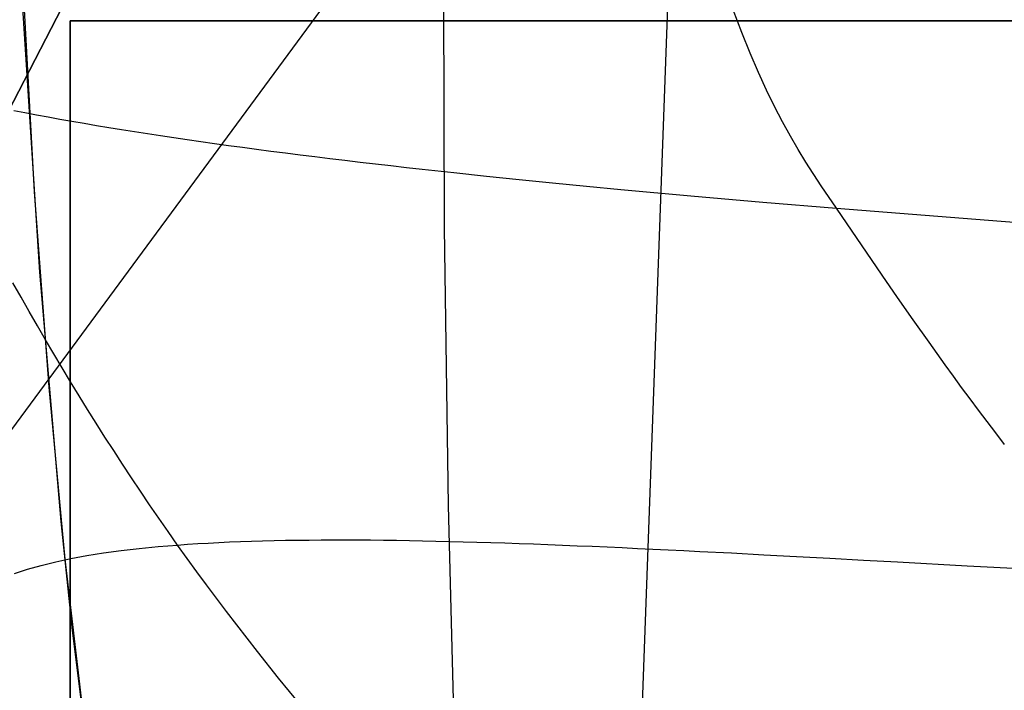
# Model space of a CAD drawing. Header units: millimetres. Extents: x -273 to 273, y -240 to 302.
# Tile 5 of 256: x -252.72 to -248.53, y -224.14 to -221.29. Entities that reach past the tile are written whole.
import ezdxf

# ---------------------------------------------------------------- set-up
doc = ezdxf.new("R2010")
doc.units = ezdxf.units.MM
doc.header["$MEASUREMENT"] = 0
doc.layers.add('IGES level 1', color=7, linetype='Continuous', true_color=0x3e413d)
doc.layers.add('IGES level 2', color=7, linetype='Continuous', true_color=0x008000)

msp = doc.modelspace()

# ---------------------------------------------------------------- linework, layer by layer
at = {"layer": 'IGES level 1'}
for p, q in [((-253.0979, -222.3234, 6), (-238.5804, -194.1947, 430.5326)), ((-238.5804, -194.1947, 430.5326), (-253.0979, -222.3234, 6)), ((-250.4441, -234.7372, 286.645), (-249.0498, -195.9956, 286.1035)), ((-238.9246, -204.2629, 430.7447), (-253.1468, -223.5681, 6)), ((-241.5, -221.291), (-252.5, -221.291)), ((-252.5, -221.291), (-252.5, -221.291, 6)), ((-252.5, -221.291, 6), (-241.5, -221.291, 6)), ((-241.5, -221.291, 3), (-252.5, -221.291, 3)), ((-252.5, -221.291), (-252.5, -234.291)), ((-252.5, -234.291, 6), (-252.5, -221.291, 6)), ((-252.5, -221.291, 6), (-252.5, -221.291)), ((-252.5, -221.291, 3), (-252.5, -234.291, 3)), ((-241.5, -221.291, 6), (-252.5, -221.291, 6)), ((-252.5, -221.291, 6), (-252.5, -234.291, 6)), ((-252.5, -234.291), (-252.5, -221.291)), ((-252.5, -221.291), (-241.5, -221.291))]:
    msp.add_line(p, q, dxfattribs=at)
at = {"layer": 'IGES level 2', "color": 31, "true_color": 0xfabe47}
for p, q in [((-250.908, -222.1726, 555.2732), (-250.9139, -219.3056, 555.0598)), ((-252.7626, -220.032, 572.0571), (-252.6542, -222.0185, 572.1434)), ((-252.63, -222.3616, 572.1594), (-252.7098, -221.107, 572.1023)), ((-249.6427, -221.3401, 600.0281), (-249.6791, -221.2443, 600.0526)), ((-249.607, -221.4285, 600.0038), (-249.6427, -221.3401, 600.0281)), ((-249.5718, -221.5102, 599.9796), (-249.607, -221.4285, 600.0038)), ((-249.5371, -221.5857, 599.9555), (-249.5718, -221.5102, 599.9796)), ((-249.503, -221.6556, 599.9315), (-249.5371, -221.5857, 599.9555)), ((-249.4693, -221.7206, 599.9076), (-249.503, -221.6556, 599.9315)), ((-252.7407, -221.6723, 598.6789), (-252.6926, -221.6816, 598.7409)), ((-252.6926, -221.6816, 598.7409), (-252.6437, -221.6909, 598.8007)), ((-252.6437, -221.6909, 598.8007), (-252.5941, -221.7, 598.8583)), ((-252.5941, -221.7, 598.8583), (-252.5438, -221.7091, 598.9137)), ((-252.5438, -221.7091, 598.9137), (-252.4928, -221.7181, 598.967)), ((-252.4928, -221.7181, 598.967), (-252.441, -221.7271, 599.0182)), ((-252.441, -221.7271, 599.0182), (-252.3886, -221.7359, 599.0673)), ((-252.3886, -221.7359, 599.0673), (-252.3355, -221.7447, 599.1143)), ((-249.4359, -221.7813, 599.8837), (-249.4693, -221.7206, 599.9076)), ((-252.3355, -221.7447, 599.1143), (-252.2817, -221.7535, 599.1594)), ((-252.2817, -221.7535, 599.1594), (-252.2272, -221.7621, 599.2026)), ((-252.2272, -221.7621, 599.2026), (-252.172, -221.7707, 599.2438)), ((-252.172, -221.7707, 599.2438), (-252.1162, -221.7793, 599.2831)), ((-252.1162, -221.7793, 599.2831), (-252.0597, -221.7877, 599.3206)), ((-249.4029, -221.8382, 599.8599), (-249.4359, -221.7813, 599.8837)), ((-252.0597, -221.7877, 599.3206), (-252.0025, -221.7961, 599.3563)), ((-252.0025, -221.7961, 599.3563), (-251.9447, -221.8044, 599.3903)), ((-251.9447, -221.8044, 599.3903), (-251.8862, -221.8127, 599.4225)), ((-251.8862, -221.8127, 599.4225), (-251.8271, -221.8209, 599.453)), ((-251.8271, -221.8209, 599.453), (-251.7674, -221.829, 599.4819)), ((-251.7674, -221.829, 599.4819), (-251.707, -221.8371, 599.5092)), ((-251.707, -221.8371, 599.5092), (-251.646, -221.8451, 599.5349)), ((-251.646, -221.8451, 599.5349), (-251.5844, -221.8531, 599.5591)), ((-251.5844, -221.8531, 599.5591), (-251.5221, -221.861, 599.5817)), ((-251.5221, -221.861, 599.5817), (-251.4593, -221.8689, 599.6029)), ((-249.3701, -221.8921, 599.8362), (-249.4029, -221.8382, 599.8599)), ((-251.4593, -221.8689, 599.6029), (-251.3958, -221.8766, 599.6227)), ((-251.3958, -221.8766, 599.6227), (-251.3318, -221.8844, 599.6411)), ((-251.3318, -221.8844, 599.6411), (-251.2672, -221.8921, 599.6581)), ((-251.2672, -221.8921, 599.6581), (-251.2019, -221.8997, 599.6739)), ((-251.2019, -221.8997, 599.6739), (-251.1361, -221.9073, 599.6884)), ((-251.1361, -221.9073, 599.6884), (-251.0698, -221.9148, 599.7016)), ((-249.3051, -221.993, 599.7889), (-249.3701, -221.8921, 599.8362)), ((-251.0698, -221.9148, 599.7016), (-251.0028, -221.9223, 599.7136)), ((-251.0028, -221.9223, 599.7136), (-250.8673, -221.9371, 599.7343)), ((-250.8673, -221.9371, 599.7343), (-250.7295, -221.9517, 599.7506)), ((-250.7295, -221.9517, 599.7506), (-250.5896, -221.9661, 599.7628)), ((-250.5896, -221.9661, 599.7628), (-250.4475, -221.9803, 599.7714)), ((-250.4475, -221.9803, 599.7714), (-250.3034, -221.9944, 599.7765)), ((-249.2405, -222.0889, 599.7417), (-249.3051, -221.993, 599.7889)), ((-252.6542, -222.0185, 572.1434), (-252.5916, -222.8504, 572.1824)), ((-250.3034, -221.9944, 599.7765), (-250.1573, -222.0083, 599.7785)), ((-250.1573, -222.0083, 599.7785), (-249.8591, -222.0357, 599.7743)), ((-249.8591, -222.0357, 599.7743), (-249.5534, -222.0625, 599.7612)), ((-249.5534, -222.0625, 599.7612), (-249.2405, -222.0889, 599.7417)), ((-249.2405, -222.0889, 599.7417), (-248.5389, -222.144, 599.6828)), ((-249.0461, -222.3738, 599.5957), (-249.2405, -222.0889, 599.7417)), ((-248.5389, -222.144, 599.6828), (-248.1762, -222.17, 599.6428)), ((-250.891, -223.3544, 555.3784), (-250.908, -222.1726, 555.2732)), ((-252.5393, -223.423, 572.2093), (-252.63, -222.3616, 572.1594)), ((-252.7095, -222.4679, 597.5665), (-252.7438, -222.4067, 597.5998)), ((-248.9803, -222.4689, 599.5425), (-249.0461, -222.3738, 599.5957)), ((-252.6749, -222.5287, 597.5314), (-252.7095, -222.4679, 597.5665)), ((-248.9138, -222.5641, 599.4854), (-248.9803, -222.4689, 599.5425)), ((-252.6401, -222.5893, 597.4943), (-252.6749, -222.5287, 597.5314)), ((-248.8462, -222.6597, 599.4235), (-248.9138, -222.5641, 599.4854)), ((-252.6051, -222.6494, 597.4551), (-252.6401, -222.5893, 597.4943)), ((-252.5698, -222.7093, 597.4137), (-252.6051, -222.6494, 597.4551)), ((-248.812, -222.7075, 599.3905), (-248.8462, -222.6597, 599.4235)), ((-252.5344, -222.7689, 597.3699), (-252.5698, -222.7093, 597.4137)), ((-248.7775, -222.7555, 599.3558), (-248.812, -222.7075, 599.3905)), ((-252.4986, -222.8283, 597.3236), (-252.5344, -222.7689, 597.3699)), ((-248.7426, -222.8036, 599.3195), (-248.7775, -222.7555, 599.3558)), ((-252.4626, -222.8873, 597.2748), (-252.4986, -222.8283, 597.3236)), ((-248.7074, -222.8517, 599.2814), (-248.7426, -222.8036, 599.3195)), ((-252.5916, -222.8504, 572.1824), (-252.523, -223.5836, 572.2167)), ((-248.6717, -222.9, 599.2413), (-248.7074, -222.8517, 599.2814)), ((-252.4262, -222.9461, 597.2232), (-252.4626, -222.8873, 597.2748)), ((-248.6357, -222.9484, 599.1992), (-248.6717, -222.9, 599.2413)), ((-252.3896, -223.0047, 597.1687), (-252.4262, -222.9461, 597.2232)), ((-248.5992, -222.9969, 599.1549), (-248.6357, -222.9484, 599.1992)), ((-248.5622, -223.0456, 599.1083), (-248.5992, -222.9969, 599.1549)), ((-252.3526, -223.063, 597.1112), (-252.3896, -223.0047, 597.1687)), ((-252.3153, -223.1211, 597.0506), (-252.3526, -223.063, 597.1112)), ((-248.5248, -223.0944, 599.0593), (-248.5622, -223.0456, 599.1083)), ((-252.2776, -223.179, 596.9867), (-252.3153, -223.1211, 597.0506)), ((-252.2396, -223.2368, 596.9194), (-252.2776, -223.179, 596.9867)), ((-252.2011, -223.2943, 596.8485), (-252.2396, -223.2368, 596.9194)), ((-252.1623, -223.3517, 596.7741), (-252.2011, -223.2943, 596.8485)), ((-252.123, -223.4089, 596.6958), (-252.1623, -223.3517, 596.7741)), ((-250.8643, -224.3835, 555.4836), (-250.891, -223.3544, 555.3784)), ((-252.0833, -223.466, 596.6136), (-252.123, -223.4089, 596.6958)), ((-252.4898, -223.8866, 572.2304), (-252.5393, -223.423, 572.2093)), ((-252.0432, -223.5229, 596.5273), (-252.0833, -223.466, 596.6136)), ((-251.5343, -223.5021, 597.3082), (-251.4839, -223.5016, 597.3658)), ((-251.4839, -223.5016, 597.3658), (-251.4328, -223.5012, 597.4214)), ((-251.4328, -223.5012, 597.4214), (-251.3811, -223.501, 597.475)), ((-251.3811, -223.501, 597.475), (-251.3287, -223.501, 597.5265)), ((-251.3287, -223.501, 597.5265), (-251.2756, -223.5012, 597.5761)), ((-251.2756, -223.5012, 597.5761), (-251.2219, -223.5015, 597.6238)), ((-251.2219, -223.5015, 597.6238), (-251.1676, -223.5021, 597.6695)), ((-252.2839, -223.5467, 595.9775), (-252.2066, -223.5377, 596.1712)), ((-252.2066, -223.5377, 596.1712), (-252.1264, -223.5298, 596.3544)), ((-252.1264, -223.5298, 596.3544), (-252.0852, -223.5262, 596.4421)), ((-252.0852, -223.5262, 596.4421), (-252.0432, -223.5229, 596.5273)), ((-252.0432, -223.5229, 596.5273), (-252.0005, -223.5199, 596.6101)), ((-252.0026, -223.5798, 596.4369), (-252.0432, -223.5229, 596.5273)), ((-252.0005, -223.5199, 596.6101), (-251.957, -223.5171, 596.6904)), ((-251.957, -223.5171, 596.6904), (-251.9129, -223.5145, 596.7682)), ((-251.9129, -223.5145, 596.7682), (-251.868, -223.5122, 596.8437)), ((-251.868, -223.5122, 596.8437), (-251.8224, -223.5101, 596.9168)), ((-251.8224, -223.5101, 596.9168), (-251.7761, -223.5082, 596.9876)), ((-251.7761, -223.5082, 596.9876), (-251.7291, -223.5066, 597.0562)), ((-251.7291, -223.5066, 597.0562), (-251.6815, -223.5051, 597.1225)), ((-251.6815, -223.5051, 597.1225), (-251.6331, -223.5039, 597.1865)), ((-251.6331, -223.5039, 597.1865), (-251.584, -223.5029, 597.2484)), ((-251.584, -223.5029, 597.2484), (-251.5343, -223.5021, 597.3082)), ((-251.1676, -223.5021, 597.6695), (-251.1126, -223.5028, 597.7134)), ((-251.1126, -223.5028, 597.7134), (-251.0571, -223.5037, 597.7555)), ((-251.0571, -223.5037, 597.7555), (-251.0008, -223.5047, 597.7957)), ((-251.0008, -223.5047, 597.7957), (-250.944, -223.5059, 597.8342)), ((-250.944, -223.5059, 597.8342), (-250.8866, -223.5073, 597.871)), ((-250.8866, -223.5073, 597.871), (-250.8285, -223.5088, 597.9061)), ((-250.8285, -223.5088, 597.9061), (-250.7699, -223.5104, 597.9396)), ((-250.7699, -223.5104, 597.9396), (-250.7106, -223.5122, 597.9714)), ((-250.7106, -223.5122, 597.9714), (-250.6508, -223.5142, 598.0017)), ((-250.6508, -223.5142, 598.0017), (-250.5904, -223.5163, 598.0304)), ((-250.5904, -223.5163, 598.0304), (-250.5294, -223.5185, 598.0575)), ((-250.5294, -223.5185, 598.0575), (-250.4678, -223.5208, 598.0833)), ((-250.4678, -223.5208, 598.0833), (-250.4057, -223.5232, 598.1075)), ((-250.4057, -223.5232, 598.1075), (-250.343, -223.5258, 598.1304)), ((-250.343, -223.5258, 598.1304), (-250.2798, -223.5285, 598.1518)), ((-250.2798, -223.5285, 598.1518), (-250.216, -223.5313, 598.172)), ((-250.216, -223.5313, 598.172), (-250.1516, -223.5341, 598.1908)), ((-250.1516, -223.5341, 598.1908), (-250.0867, -223.5371, 598.2084)), ((-250.0867, -223.5371, 598.2084), (-250.0213, -223.5402, 598.2247)), ((-250.0213, -223.5402, 598.2247), (-249.9554, -223.5434, 598.2398)), ((-249.9554, -223.5434, 598.2398), (-249.8889, -223.5466, 598.2538)), ((-252.5619, -223.5945, 595.0924), (-252.4971, -223.5807, 595.3307)), ((-252.523, -223.5836, 572.2167), (-252.4483, -224.2248, 572.2448)), ((-252.4971, -223.5807, 595.3307), (-252.4291, -223.5682, 595.5575)), ((-252.4291, -223.5682, 595.5575), (-252.358, -223.5569, 595.773)), ((-252.358, -223.5569, 595.773), (-252.2839, -223.5467, 595.9775)), ((-251.9615, -223.6365, 596.3421), (-252.0026, -223.5798, 596.4369)), ((-249.8889, -223.5466, 598.2538), (-249.8219, -223.55, 598.2666)), ((-249.8219, -223.55, 598.2666), (-249.6864, -223.5569, 598.289)), ((-249.6864, -223.5569, 598.289), (-249.5489, -223.5641, 598.3074)), ((-249.5489, -223.5641, 598.3074), (-249.4095, -223.5715, 598.3218)), ((-249.4095, -223.5715, 598.3218), (-249.2681, -223.5791, 598.3328)), ((-249.2681, -223.5791, 598.3328), (-249.1248, -223.5869, 598.3404)), ((-252.7369, -223.6438, 594.3051), (-252.6818, -223.626, 594.5798)), ((-252.6818, -223.626, 594.5798), (-252.6235, -223.6096, 594.8422)), ((-252.6235, -223.6096, 594.8422), (-252.5619, -223.5945, 595.0924)), ((-249.1248, -223.5869, 598.3404), (-248.9798, -223.5949, 598.3451)), ((-248.9798, -223.5949, 598.3451), (-248.6844, -223.611, 598.3466)), ((-248.6844, -223.611, 598.3466), (-248.3822, -223.6273, 598.3395)), ((-251.9199, -223.6932, 596.2429), (-251.9615, -223.6365, 596.3421)), ((-251.8777, -223.7498, 596.139), (-251.9199, -223.6932, 596.2429)), ((-251.8351, -223.8064, 596.0303), (-251.8777, -223.7498, 596.139)), ((-251.7919, -223.8629, 595.9166), (-251.8351, -223.8064, 596.0303)), ((-251.7038, -223.9761, 595.6739), (-251.7919, -223.8629, 595.9166)), ((-252.4373, -224.3084, 572.2482), (-252.4898, -223.8866, 572.2304)), ((-251.6133, -224.0895, 595.4095), (-251.7038, -223.9761, 595.6739)), ((-251.5202, -224.2032, 595.1223), (-251.6133, -224.0895, 595.4095))]:
    msp.add_line(p, q, dxfattribs=at)

doc.saveas('drawing.dxf')
